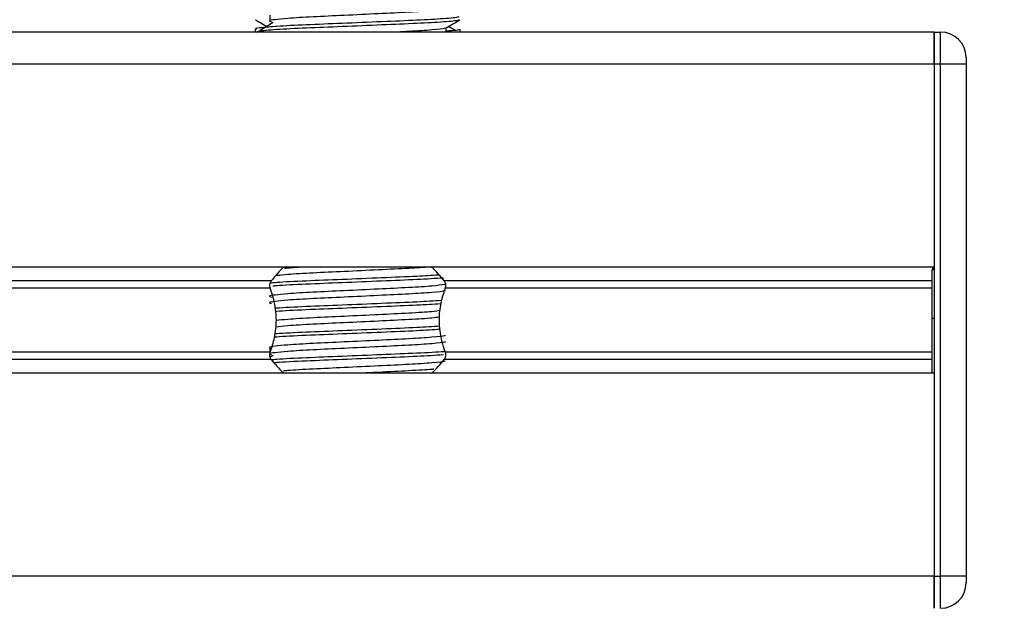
# Model space of a CAD drawing. Header units: millimetres. Extents: x 0 to 420, y 0 to 297.
# Tile 55 of 64: x 330.31 to 341.3, y 164.35 to 170.93. Entities that reach past the tile are written whole.
import ezdxf

# ---------------------------------------------------------------- set-up
doc = ezdxf.new("R2010")
doc.units = ezdxf.units.MM
doc.layers.add('QUOTE', color=174, linetype='Continuous')
doc.styles.add('SLDTEXTSTYLE3', font='TXT', dxfattribs={"width": 0.75})
doc.dimstyles.new('SLDDIMSTYLE0', dxfattribs={"dimtxt": 3, "dimasz": 3, "dimexe": 0, "dimexo": 0.0625, "dimgap": 0.75, "dimtad": 1, "dimlfac": 6.991979, "dimrnd": 1e-09, "dimzin": 12, "dimdsep": 46, "dimtxsty": 'SLDTEXTSTYLE3', "dimsah": 1, "dimcen": 0.09, "dimadec": 0, "dimazin": 3, "dimtfac": 1, "dimtdec": 3, "dimtofl": 0, "dimtmove": 0, "dimatfit": 3, "dimfxl": 0, "dimfrac": 2, "dimtolj": 1, "dimtzin": 12, "dimarcsym": 0})

# ---------------------------------------------------------------- blocks, each defined once
blk = doc.blocks.new('_D_2')
at = {"layer": 'QUOTE'}
for p, q in [((326.788, 277.497), (361.916, 277.497)), ((359.916, 147.477), (359.916, 277.497)), ((344.603, 147.477), (361.916, 147.477))]:
    blk.add_line(p, q, dxfattribs=at)
for points in [[(359.916, 277.497), (359.416, 274.497), (360.416, 274.497)], [(359.916, 147.477), (360.416, 150.477), (359.416, 150.477)]]:
    blk.add_solid(points, dxfattribs=at)
at = {"layer": 'QUOTE', "insert": (356.049, 207.499), "char_height": 3, "attachment_point": 1, "rotation": 90, "style": 'SLDTEXTSTYLE3'}
blk.add_mtext('909,1', dxfattribs=at)

msp = doc.modelspace()

# ---------------------------------------------------------------- linework, layer by layer
at = {"color": 7, "linetype": 'Continuous', "lineweight": 25}
for p, q in [((333.105, 170.9757), (333.105, 170.9042)), ((335.0739, 170.789), (335.0739, 170.8373)), ((340.5205, 170.789), (325.5748, 170.789)), ((332.9404, 170.8209), (332.9404, 170.789)), ((335.2287, 170.789), (335.2287, 170.8209)), ((340.5205, 170.789), (340.592, 170.789)), ((340.5205, 170.4314), (340.5205, 170.789)), ((340.5205, 170.789), (340.5205, 170.4314)), ((340.592, 170.4314), (340.592, 170.789)), ((340.5205, 170.4314), (277.5912, 170.4314)), ((340.592, 170.4314), (340.5205, 170.4314)), ((340.5205, 170.4314), (340.5205, 164.7106)), ((340.5205, 170.4314), (340.5205, 168.1646)), ((340.878, 170.4314), (340.592, 170.4314)), ((340.592, 164.7106), (340.592, 170.4314)), ((340.878, 170.503), (340.878, 170.4314)), ((340.878, 170.4314), (340.878, 164.7106)), ((340.5205, 168.1646), (277.5912, 168.1646)), ((340.5205, 168.1467), (340.499, 168.1467)), ((340.499, 168.1363), (340.5205, 168.1363)), ((333.1191, 168.0095), (284.9926, 168.0095)), ((340.499, 168.0095), (335.0499, 168.0095)), ((333.1089, 167.9274), (285.0028, 167.9274)), ((340.499, 167.9274), (335.0602, 167.9274)), ((340.499, 167.5926), (340.5205, 167.5926)), ((340.499, 167.5138), (340.499, 167.5676)), ((333.1089, 167.2146), (285.0028, 167.2146)), ((333.105, 167.2571), (333.105, 167.1997)), ((340.499, 167.2146), (335.0602, 167.2146)), ((333.1191, 167.1325), (284.9926, 167.1325)), ((333.142, 167.1778), (333.1073, 167.1566)), ((340.499, 167.1325), (335.0499, 167.1325)), ((340.5205, 166.9775), (277.5912, 166.9775)), ((340.5205, 166.9775), (340.5205, 164.7106)), ((340.5205, 164.7106), (277.5912, 164.7106)), ((340.5205, 164.7106), (340.592, 164.7106)), ((340.5205, 164.3531), (340.5205, 164.7106)), ((340.5205, 164.7106), (340.5205, 164.3531)), ((340.878, 164.7106), (340.592, 164.7106)), ((340.592, 164.3531), (340.592, 164.7106)), ((340.878, 164.7106), (340.878, 164.6391))]:
    msp.add_line(p, q, dxfattribs=at)
for centre, radius, start, end in [((340.592, 170.503), 0.286, 0, 90), ((334.0845, 167.2707), 1.2157, 132.66793, 142.57212), ((334.0845, 167.2707), 1.2157, 37.42788, 47.33207), ((334.0845, 167.8714), 1.2157, 217.42788, 226.78945), ((334.0845, 167.8714), 1.2157, 312.66793, 322.57212), ((340.592, 164.6391), 0.286, 270, 0)]:
    msp.add_arc(centre, radius, start, end, dxfattribs=at)
for points, knots in [([(335.2089, 170.9639), (335.2124, 170.9611), (335.2232, 170.9528), (335.0623, 170.9369), (334.7604, 170.9202), (334.3545, 170.9036), (333.9126, 170.8847), (333.4949, 170.8689), (333.1844, 170.8526), (333.0105, 170.8371), (332.931, 170.8277), (332.9502, 170.8222), (332.9547, 170.8209)], [0, 0, 0, 0, 0.0610772, 0.1845123, 0.3046768, 0.4247211, 0.5481742, 0.6668878, 0.7885815, 0.8821287, 0.9725098, 1, 1, 1, 1]), ([(335.0568, 171.0534), (335.0599, 171.0506), (335.0693, 171.0423), (334.93, 171.0263), (334.6689, 171.0096), (334.3179, 170.993), (333.9359, 170.9741), (333.5744, 170.9583), (333.3071, 170.942), (333.1531, 170.9265), (333.0812, 170.9151), (333.1092, 170.9074), (333.1217, 170.9039)], [0, 0, 0, 0, 0.059132, 0.1771634, 0.2920638, 0.4068492, 0.5248979, 0.6384095, 0.7547738, 0.8442256, 0.9306466, 1, 1, 1, 1]), ([(332.9431, 170.9253), (332.969, 170.9104), (333.0112, 170.8859), (333.0533, 170.8615), (333.0697, 170.8521)], [0, 0, 0, 0, 0.6131696, 1, 1, 1, 1]), ([(335.215, 170.9251), (335.2141, 170.9234), (335.2105, 170.916), (335.0627, 170.9011), (334.7603, 170.8845), (334.3544, 170.8678), (333.913, 170.8489), (333.4933, 170.8331), (333.1631, 170.8154), (332.964, 170.7985), (332.9578, 170.7892), (332.9552, 170.7852)], [0, 0, 0, 0, 0.03991172, 0.16615754, 0.28905819, 0.41183595, 0.53810024, 0.65951695, 0.7839817, 0.90969264, 1, 1, 1, 1]), ([(333.142, 170.8964), (333.1176, 170.8815), (333.0689, 170.8516), (333.0202, 170.8217), (332.9959, 170.8068)], [0, 0, 0, 0, 0.49999, 1, 1, 1, 1]), ([(335.0563, 170.8353), (335.0575, 170.8336), (335.0629, 170.8265), (334.9252, 170.8117), (334.7314, 170.7987), (334.5739, 170.791), (334.5321, 170.789)], [0, 0, 0, 0, 0.1109658, 0.4935152, 0.8659168, 1, 1, 1, 1]), ([(335.0708, 170.8355), (335.0966, 170.8505), (335.1484, 170.8804), (335.2001, 170.9104), (335.226, 170.9253)], [0, 0, 0, 0, 0.4999356, 1, 1, 1, 1]), ([(335.1732, 170.8068), (335.1488, 170.8217), (335.1243, 170.8368), (335.0997, 170.8519), (335.0994, 170.8521)], [0, 0, 0, 0, 0.9898318, 1, 1, 1, 1]), ([(335.2144, 170.8209), (335.215, 170.8166), (335.2161, 170.8094), (335.1152, 170.8015), (335.0739, 170.7983)], [0, 0, 0, 0, 0.5906829, 1, 1, 1, 1]), ([(334.8927, 168.1648), (334.8188, 168.1596), (334.665, 168.1487), (334.3167, 168.1326), (333.9359, 168.1136), (333.5758, 168.0979), (333.3127, 168.0821), (333.2195, 168.0722), (333.1825, 168.0682)], [0, 0, 0, 0, 0.1645772, 0.3423508, 0.5251783, 0.700979, 0.8811979, 1, 1, 1, 1]), ([(333.5142, 168.1646), (333.435, 168.1603), (333.3348, 168.1549), (333.2802, 168.1493), (333.2688, 168.1481)], [0, 0, 0, 0, 0.7912827, 1, 1, 1, 1]), ([(340.499, 167.5926), (340.499, 167.7067), (340.499, 167.9119), (340.499, 168.0673), (340.499, 168.1363)], [0, 0, 0, 0, 0.5558787, 1, 1, 1, 1]), ([(333.1089, 167.9274), (333.1084, 167.9288), (333.1056, 167.9368), (333.1028, 167.9526), (333.1039, 167.9739), (333.109, 167.9927), (333.1148, 168.0038), (333.1186, 168.0089), (333.1191, 168.0095)], [0, 0, 0, 0, 0.05085477, 0.30302868, 0.52406563, 0.73655909, 0.96531074, 1, 1, 1, 1]), ([(334.9852, 168.0735), (334.9098, 168.0689), (334.7416, 168.0587), (334.3528, 168.0432), (333.912, 168.0243), (333.4987, 168.0085), (333.2275, 167.995), (333.1401, 167.9872), (333.1203, 167.9854)], [0, 0, 0, 0, 0.1579394, 0.3525509, 0.5526889, 0.7451431, 0.9424287, 1, 1, 1, 1]), ([(335.0417, 168.041), (334.9494, 168.0353), (334.765, 168.0239), (334.3537, 168.0074), (333.911, 167.9885), (333.5016, 167.9727), (333.2284, 167.9596), (333.1526, 167.9522), (333.1387, 167.9509)], [0, 0, 0, 0, 0.1902958, 0.3804013, 0.5759053, 0.7639034, 0.9566211, 1, 1, 1, 1]), ([(335.0499, 168.0095), (335.051, 168.008), (335.0557, 168.0015), (335.0623, 167.987), (335.0662, 167.9654), (335.0653, 167.9443), (335.0618, 167.9328), (335.0602, 167.9274)], [0, 0, 0, 0, 0.07866572, 0.32957984, 0.58180241, 0.80288201, 1, 1, 1, 1]), ([(335.0557, 167.9699), (335.0171, 167.9637), (334.9409, 167.9515), (334.666, 167.9346), (334.3187, 167.918), (333.9357, 167.8991), (333.5744, 167.8833), (333.3071, 167.8671), (333.1531, 167.8515), (333.0812, 167.8401), (333.1093, 167.8324), (333.1218, 167.829)], [0, 0, 0, 0, 0.1254318, 0.2475364, 0.3695187, 0.4949689, 0.6155975, 0.7392577, 0.834318, 0.9261575, 1, 1, 1, 1]), ([(335.0568, 167.9069), (335.0599, 167.9041), (335.0693, 167.8958), (334.93, 167.8798), (334.6689, 167.8631), (334.3179, 167.8465), (333.9359, 167.8276), (333.5744, 167.8118), (333.3071, 167.7956), (333.1531, 167.78), (333.0812, 167.7686), (333.1092, 167.7609), (333.1217, 167.7575)], [0, 0, 0, 0, 0.059132, 0.1771634, 0.2920638, 0.4068492, 0.5248979, 0.6384095, 0.7547738, 0.8442256, 0.9306466, 1, 1, 1, 1]), ([(333.1089, 167.2146), (333.1262, 167.2676), (333.1627, 167.3787), (333.185, 167.5842), (333.1595, 167.7766), (333.1226, 167.8865), (333.1089, 167.9274)], [0, 0, 0, 0, 0.2384824, 0.5002133, 0.8142029, 1, 1, 1, 1]), ([(335.0602, 167.9274), (335.0428, 167.8744), (335.0064, 167.7633), (334.9841, 167.5579), (335.0095, 167.3654), (335.0465, 167.2555), (335.0602, 167.2146)], [0, 0, 0, 0, 0.2384824, 0.5002133, 0.8142029, 1, 1, 1, 1]), ([(335.0203, 167.7895), (334.9344, 167.7842), (334.7562, 167.7733), (334.3534, 167.7571), (333.9113, 167.7382), (333.5007, 167.7224), (333.2448, 167.71), (333.1673, 167.7033), (333.1598, 167.7027)], [0, 0, 0, 0, 0.1833159, 0.3805505, 0.5833859, 0.778434, 0.9783786, 1, 1, 1, 1]), ([(335.012, 167.7532), (334.9286, 167.7481), (334.7527, 167.7373), (334.3535, 167.7214), (333.9106, 167.7025), (333.5033, 167.6867), (333.2402, 167.6743), (333.1703, 167.6678), (333.1642, 167.6672)], [0, 0, 0, 0, 0.1792693, 0.3781057, 0.5825884, 0.7792206, 0.980789, 1, 1, 1, 1]), ([(335.004, 167.6773), (334.9781, 167.6733), (334.9127, 167.6634), (334.6643, 167.6486), (334.3193, 167.632), (333.9352, 167.6131), (333.5759, 167.5973), (333.3096, 167.5814), (333.2147, 167.5712), (333.1759, 167.567)], [0, 0, 0, 0, 0.1028709, 0.2594114, 0.4157952, 0.5766249, 0.7312733, 0.8898082, 1, 1, 1, 1]), ([(334.9963, 167.6048), (334.9724, 167.6012), (334.9086, 167.5915), (334.664, 167.5771), (334.3194, 167.5605), (333.9352, 167.5416), (333.5757, 167.5258), (333.3061, 167.5096), (333.2093, 167.4991), (333.1682, 167.4947)], [0, 0, 0, 0, 0.0944898, 0.2513541, 0.4080614, 0.5692237, 0.724192, 0.8830549, 1, 1, 1, 1]), ([(340.499, 166.9775), (340.499, 166.9819), (340.499, 167.0049), (340.499, 167.0879), (340.499, 167.2249), (340.499, 167.3989), (340.499, 167.5259), (340.499, 167.5926)], [0, 0, 0, 0, 0.0480315, 0.2536975, 0.478596, 0.7263063, 1, 1, 1, 1]), ([(335.0058, 167.4668), (334.9243, 167.4619), (334.7501, 167.4512), (334.3533, 167.4353), (333.9108, 167.4164), (333.5027, 167.4007), (333.2365, 167.388), (333.1648, 167.3812), (333.1562, 167.3804)], [0, 0, 0, 0, 0.1744293, 0.3724463, 0.5760865, 0.7719084, 0.9726462, 1, 1, 1, 1]), ([(335.0014, 167.5024), (334.9212, 167.4974), (334.7483, 167.4869), (334.3531, 167.4711), (333.9114, 167.4522), (333.5007, 167.4364), (333.2449, 167.424), (333.1675, 167.4173), (333.16, 167.4167)], [0, 0, 0, 0, 0.1729956, 0.3727716, 0.5782206, 0.7757819, 0.9783028, 1, 1, 1, 1]), ([(335.0563, 167.4028), (335.0575, 167.4011), (335.0628, 167.394), (334.9281, 167.3792), (334.6694, 167.3626), (334.3178, 167.3459), (333.936, 167.327), (333.5744, 167.3112), (333.3071, 167.295), (333.1531, 167.2795), (333.0812, 167.268), (333.1093, 167.2603), (333.1218, 167.2569)], [0, 0, 0, 0, 0.0351066, 0.1561349, 0.2739528, 0.3916527, 0.5126988, 0.6290926, 0.7484115, 0.8401345, 0.9287498, 1, 1, 1, 1]), ([(335.0568, 167.3348), (335.0599, 167.332), (335.0693, 167.3237), (334.93, 167.3078), (334.6689, 167.2911), (334.3179, 167.2744), (333.9359, 167.2555), (333.5744, 167.2397), (333.3071, 167.2235), (333.1531, 167.2079), (333.0812, 167.1965), (333.1092, 167.1888), (333.1217, 167.1854)], [0, 0, 0, 0, 0.059132, 0.1771634, 0.2920638, 0.4068492, 0.5248979, 0.6384095, 0.7547738, 0.8442256, 0.9306466, 1, 1, 1, 1]), ([(333.1191, 167.1325), (333.118, 167.1341), (333.1133, 167.1406), (333.1067, 167.155), (333.1029, 167.1767), (333.1038, 167.1977), (333.1072, 167.2092), (333.1089, 167.2146)], [0, 0, 0, 0, 0.0786657, 0.3295798, 0.5818024, 0.802882, 1, 1, 1, 1]), ([(335.0584, 167.2204), (335.053, 167.2198), (334.9958, 167.2132), (334.7492, 167.2017), (334.3578, 167.185), (333.9107, 167.1661), (333.499, 167.1504), (333.2261, 167.1367), (333.1378, 167.1289), (333.117, 167.127)], [0, 0, 0, 0, 0.0190303, 0.2027988, 0.3863835, 0.5751814, 0.756731, 0.9428382, 1, 1, 1, 1]), ([(335.0602, 167.2146), (335.0607, 167.2133), (335.0634, 167.2053), (335.0662, 167.1894), (335.0651, 167.1681), (335.0601, 167.1494), (335.0542, 167.1383), (335.0504, 167.1332), (335.0499, 167.1325)], [0, 0, 0, 0, 0.0508548, 0.3030287, 0.5240656, 0.7365591, 0.9653107, 1, 1, 1, 1]), ([(335.0417, 167.1828), (334.9494, 167.1772), (334.765, 167.1658), (334.3538, 167.1493), (333.9107, 167.1304), (333.5028, 167.1146), (333.2372, 167.102), (333.1658, 167.0953), (333.1576, 167.0945)], [0, 0, 0, 0, 0.1938923, 0.3875908, 0.5867897, 0.7783409, 0.9747008, 1, 1, 1, 1]), ([(335.0563, 167.1167), (335.0575, 167.1151), (335.0627, 167.1079), (334.9281, 167.0932), (334.6694, 167.0765), (334.3181, 167.0599), (333.9349, 167.041), (333.5781, 167.0252), (333.3436, 167.0117), (333.268, 167.0039), (333.251, 167.0022)], [0, 0, 0, 0, 0.0448324, 0.1993902, 0.3498481, 0.5001554, 0.6547358, 0.8033751, 0.9557499, 1, 1, 1, 1]), ([(334.9334, 167.0247), (334.9267, 167.0237), (334.8759, 167.0169), (334.6598, 167.005), (334.3694, 166.9907), (334.1694, 166.9811), (334.0946, 166.9775)], [0, 0, 0, 0, 0.0552431, 0.4192215, 0.7828355, 1, 1, 1, 1])]:
    msp.add_open_spline(points, degree=3, knots=knots, dxfattribs=at)

# ---------------------------------------------------------------- dimensions: what is measured, and where the dimension line sits
at = {"layer": 'QUOTE'}
dim = msp.add_linear_dim(base=(359.9158, 277.497), p1=(342.6031, 147.4766), p2=(324.7882, 277.497), angle=90, dimstyle='SLDDIMSTYLE0', dxfattribs=at)
dim.commit()
dim.dimension.update_dxf_attribs({"geometry": '_D_2', "text_midpoint": (359.9158, 212.4868), "dimtype": 160})

doc.saveas('drawing.dxf')
